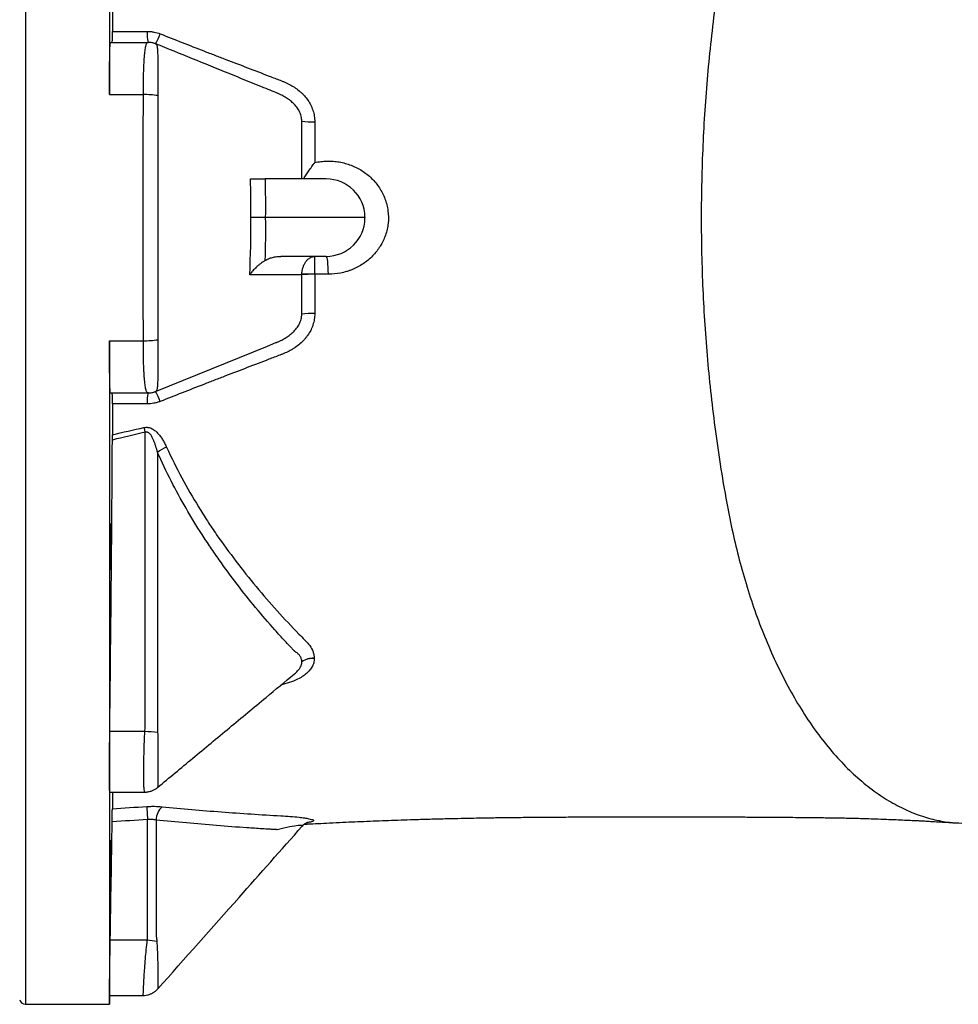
# Model space of a CAD drawing. Header units: millimetres. Extents: x 272 to 3537, y 634 to 3411.
# Tile 6 of 15: x 1550 to 2035, y 703 to 1212. Entities that reach past the tile are written whole.
import ezdxf

# ---------------------------------------------------------------- set-up
doc = ezdxf.new("R2010")
doc.units = ezdxf.units.MM

msp = doc.modelspace()

# ---------------------------------------------------------------- linework, layer by layer
at = {"color": 1, "linetype": 'Continuous', "lineweight": 25}
msp.add_line((1553.14, 1515.95), (1553.14, 702.95), dxfattribs=at)
at = {"color": 7, "linetype": 'Continuous', "lineweight": 25}
for p, q in [((1596.62, 1396.88), (1596.62, 1173.04)), ((1597.07, 1200.03), (1616.52, 1200.03)), ((1596.62, 1173.04), (1614.11, 1173.04)), ((1708.61, 1129.45), (1676.97, 1129.45)), ((1728.62, 1109.45), (1677.12, 1109.45)), ((1728.61, 1109.8), (1728.62, 1109.45)), ((1728.61, 1109.1), (1728.62, 1109.45)), ((1708.61, 1089.45), (1685.19, 1089.45)), ((1695.95, 1059.54), (1695.95, 1059.54)), ((1702.67, 1059.96), (1702.67, 1059.89)), ((1596.62, 1045.86), (1596.62, 822.01)), ((1596.62, 1045.86), (1614.11, 1045.86)), ((1620.43, 1019.6), (1678.18, 1043.03)), ((1678.18, 1043.03), (1682.65, 1044.85)), ((1597.07, 1018.86), (1616.52, 1018.86)), ((1621.4, 988.16), (1621.4, 845.63)), ((1596.76, 844.08), (1614.92, 844.08)), ((1596.62, 822.01), (1596.62, 707.95)), ((1596.62, 812.63), (1614.95, 812.63)), ((1620.7, 798.16), (1620.7, 738.05)), ((1597.01, 736.21), (1616.14, 736.21)), ((1596.62, 707.95), (1596.62, 702.95)), ((1596.62, 707.56), (1614.12, 707.56)), ((1596.62, 702.95), (1596.7, 707.56)), ((1553.14, 702.95), (1596.62, 702.95))]:
    msp.add_line(p, q, dxfattribs=at)
at = {"color": 7, "linetype": 'Continuous', "lineweight": 25, "flags": 128}
for points in [[(1620.43, 1199.3), (1620.43, 1199.3)], [(1709.72, 1080.21), (1709.69, 1082.05), (1709.61, 1083.79), (1709.51, 1085.39), (1709.37, 1086.78), (1709.2, 1087.92), (1709.02, 1088.76), (1708.82, 1089.27), (1708.61, 1089.45)], [(1695.96, 1079.96), (1682.77, 1079.96), (1669.06, 1079.95)], [(1614.43, 1000.97), (1614.5, 1000.67), (1614.57, 1000.37), (1614.63, 1000.06), (1614.7, 999.76), (1614.77, 999.45), (1614.84, 999.13), (1614.91, 998.82), (1614.98, 998.51)], [(1615.85, 805.16), (1615.88, 804.73), (1615.93, 804.15), (1615.97, 803.44), (1616.03, 802.6), (1616.09, 801.65), (1616.16, 800.62), (1616.22, 799.53), (1616.29, 798.39)]]:
    msp.add_lwpolyline(points, dxfattribs=at)
at = {"color": 1, "linetype": 'Continuous', "lineweight": 25, "flags": 128}
for points in [[(1620.43, 1019.6), (1620.43, 1019.6)], [(1696.19, 795.05), (1696.26, 795.26), (1696.08, 795.31), (1695.36, 795.35), (1694.19, 795.27), (1692.23, 795.03), (1689.88, 794.64), (1686.72, 794), (1683.32, 793.17), (1683.32, 793.17), (1683.32, 793.17)]]:
    msp.add_lwpolyline(points, dxfattribs=at)
at = {"color": 7, "linetype": 'Continuous', "lineweight": 25}
for centre, radius, start, end in [((1632.45, 1204.55), 16.42, 176.0591, 195.9702), ((1596.8, 1213.75), 27.69, 328.5385, 340.2812), ((1616.52, 1190.31), 9.72, 63.7044, 89.984), ((1614.6, 1127.01), 46.03, 81.2537, 90.6147), ((1701.63, 1204.85), 45.93, 262.9038, 271.3028), ((1708.61, 1109.45), 20, 1, 90), ((1708.61, 1109.45), 20, 270, 359), ((1701.65, 1002.89), 77.29, 89.2358, 94.2183), ((1699.32, 1005.67), 74.62, 87.4247, 92.5753), ((1701.63, 1014.04), 45.93, 88.6973, 97.0964), ((1701.63, 1014.04), 45.86, 88.6951, 97.1068), ((1614.6, 1091.88), 46.03, 269.3853, 278.7463), ((1632.45, 1014.34), 16.42, 164.0298, 183.9409), ((1616.52, 1028.59), 9.72, 270.016, 296.2956), ((1596.8, 1005.14), 27.69, 19.7188, 31.4615), ((1633.9, 971.36), 20.94, 111.7627, 126.6145), ((1701.75, 871.78), 9.98, 86.0738, 125.0905), ((1701.72, 871.76), 9.96, 85.9243, 125.0023), ((1701.7, 871.74), 9.94, 85.7911, 124.924), ((1649.62, 1293.46), 450.72, 265.5843, 266.423), ((1630.63, 797.81), 9.93, 133.3368, 177.985), ((1629.66, 819.58), 84.46, 260.789, 264.1662), ((1553.14, 705.95), 3, 193.1183, 270)]:
    msp.add_arc(centre, radius, start, end, dxfattribs=at)
for points, knots in [([(1916.08, 1259.63), (1914.76, 1252.59), (1912.43, 1239.08), (1909.62, 1219.86), (1907.35, 1201.28), (1905.54, 1183.05), (1904.15, 1164.97), (1903.15, 1146.82), (1902.54, 1128.43), (1902.39, 1115.86), (1902.39, 1109.45), (1902.39, 1103.1), (1902.53, 1090.61), (1903.14, 1072.25), (1904.14, 1054.07), (1905.53, 1035.92), (1907.35, 1017.61), (1909.63, 998.95), (1912.45, 979.7), (1914.77, 966.24), (1916.08, 959.26)], [0.9114226, 0.9114226, 0.9114226, 0.9114226, 0.9224948, 0.933567, 0.9446391, 0.9557113, 0.9667835, 0.9778557, 0.9889278, 1, 1, 1, 1.0109535, 1.021907, 1.0328605, 1.043814, 1.0547676, 1.0657211, 1.0766746, 1.0876281, 1.0876281, 1.0876281, 1.0876281]), ([(1598.12, 1221.59), (1598.12, 1218.96), (1598.12, 1216.31), (1598.12, 1210.99), (1598.12, 1208.32), (1598.12, 1205.63)], [0, 0, 0, 0, 0.5, 0.5, 1, 1, 1, 1]), ([(1598.02, 1200.03), (1598.04, 1200.03), (1598.05, 1200.16), (1598.07, 1200.56), (1598.08, 1200.72), (1598.09, 1201.1), (1598.09, 1201.32), (1598.1, 1201.7), (1598.1, 1201.83), (1598.1, 1202.11), (1598.11, 1202.25), (1598.11, 1202.7), (1598.11, 1203.02), (1598.12, 1203.71), (1598.12, 1204.07), (1598.12, 1204.83), (1598.12, 1205.23), (1598.12, 1205.63)], [0, 0, 0, 0, 0.25, 0.25, 0.375, 0.375, 0.5, 0.5, 0.5625, 0.5625, 0.625, 0.625, 0.75, 0.75, 0.875, 0.875, 1, 1, 1, 1]), ([(1616.07, 1205.68), (1616.65, 1205.68), (1617.24, 1205.65), (1618.4, 1205.55), (1618.97, 1205.47), (1620.67, 1205.15), (1621.78, 1204.83), (1622.87, 1204.41)], [0, 0, 0, 0, 0.25, 0.25, 0.5, 0.5, 1, 1, 1, 1]), ([(1622.87, 1204.41), (1630.37, 1201.46), (1637.88, 1198.52), (1646.32, 1195.21), (1647.26, 1194.84), (1649.14, 1194.12), (1650.08, 1193.76), (1652.9, 1192.67), (1654.78, 1191.95), (1660.42, 1189.79), (1664.18, 1188.34), (1671.68, 1185.46), (1675.43, 1184.02), (1681.04, 1181.85), (1682.92, 1181.13), (1685.25, 1180.23), (1685.72, 1180.05), (1686.65, 1179.69), (1687.11, 1179.5), (1688.48, 1178.89), (1689.38, 1178.44), (1691.13, 1177.47), (1691.98, 1176.94), (1693.62, 1175.8), (1694.41, 1175.19), (1695.54, 1174.2), (1695.91, 1173.86), (1696.63, 1173.16), (1696.97, 1172.8), (1697.97, 1171.69), (1698.59, 1170.92), (1699.7, 1169.29), (1700.2, 1168.44), (1700.86, 1167.11), (1701.06, 1166.65), (1701.44, 1165.73), (1701.61, 1165.26), (1702.06, 1163.84), (1702.29, 1162.88), (1702.52, 1161.42), (1702.58, 1160.93), (1702.66, 1159.94), (1702.67, 1159.44), (1702.67, 1158.93)], [0, 0, 0, 0, 0.25, 0.25, 0.28125, 0.28125, 0.3125, 0.3125, 0.375, 0.375, 0.5, 0.5, 0.625, 0.625, 0.6875, 0.6875, 0.703125, 0.703125, 0.71875, 0.71875, 0.75, 0.75, 0.78125, 0.78125, 0.8125, 0.8125, 0.828125, 0.828125, 0.84375, 0.84375, 0.875, 0.875, 0.90625, 0.90625, 0.921875, 0.921875, 0.9375, 0.9375, 0.96875, 0.96875, 0.984375, 0.984375, 1, 1, 1, 1]), ([(1596.62, 1173.04), (1596.62, 1174.92), (1596.62, 1176.74), (1596.63, 1179.4), (1596.63, 1180.27), (1596.64, 1181.56), (1596.64, 1181.99), (1596.64, 1182.83), (1596.65, 1183.25), (1596.66, 1185.32), (1596.67, 1186.87), (1596.7, 1189.05), (1596.7, 1189.75), (1596.72, 1190.76), (1596.72, 1191.09), (1596.73, 1191.74), (1596.74, 1192.06), (1596.76, 1193.59), (1596.78, 1194.68), (1596.82, 1196.1), (1596.83, 1196.54), (1596.86, 1197.35), (1596.87, 1197.72), (1596.91, 1198.71), (1596.94, 1199.2), (1596.99, 1199.69), (1597, 1199.82), (1597.03, 1199.99), (1597.05, 1200.03), (1597.07, 1200.03)], [0, 0, 0, 0, 0.125, 0.125, 0.1875, 0.1875, 0.21875, 0.21875, 0.25, 0.25, 0.375, 0.375, 0.4375, 0.4375, 0.46875, 0.46875, 0.5, 0.5, 0.625, 0.625, 0.6875, 0.6875, 0.75, 0.75, 0.875, 0.875, 0.9375, 0.9375, 1, 1, 1, 1]), ([(1614.11, 1173.04), (1614.11, 1173.98), (1614.11, 1174.91), (1614.12, 1176.76), (1614.13, 1177.66), (1614.16, 1180.33), (1614.2, 1182.04), (1614.26, 1184.52), (1614.29, 1185.33), (1614.34, 1186.89), (1614.37, 1187.64), (1614.47, 1189.82), (1614.55, 1191.16), (1614.67, 1192.7), (1614.69, 1193), (1614.74, 1193.58), (1614.77, 1193.86), (1614.85, 1194.68), (1614.91, 1195.19), (1615.09, 1196.61), (1615.23, 1197.41), (1615.42, 1198.23), (1615.46, 1198.38), (1615.54, 1198.67), (1615.58, 1198.8), (1615.71, 1199.17), (1615.8, 1199.37), (1616.08, 1199.86), (1616.29, 1200.03), (1616.52, 1200.03)], [0, 0, 0, 0, 0.0625, 0.0625, 0.125, 0.125, 0.25, 0.25, 0.3125, 0.3125, 0.375, 0.375, 0.5, 0.5, 0.53125, 0.53125, 0.5625, 0.5625, 0.625, 0.625, 0.75, 0.75, 0.78125, 0.78125, 0.8125, 0.8125, 0.875, 0.875, 1, 1, 1, 1]), ([(1616.52, 1200.03), (1616.61, 1200.03), (1616.66, 1200.03), (1616.67, 1200.03), (1616.67, 1200.03), (1616.67, 1200.03), (1616.67, 1200.03), (1616.67, 1200.03), (1616.67, 1200.03)], [0, 0, 0, 0, 0.25, 0.25, 0.375, 0.375, 0.5, 1, 1, 1, 1]), ([(1675.63, 1176.89), (1669.9, 1179.22), (1651.63, 1186.63), (1633.13, 1194.14), (1620.43, 1199.3)], [0, 0, 0, 0, 0.313531, 1, 1, 1, 1]), ([(1620.43, 1199.3), (1620.52, 1199.26), (1620.61, 1199.21), (1620.74, 1199.12), (1620.79, 1199.07), (1620.82, 1199.02)], [0, 0, 0, 0, 0.5, 0.5, 1, 1, 1, 1]), ([(1620.82, 1199.02), (1620.9, 1198.92), (1620.96, 1198.78), (1621.08, 1198.42), (1621.13, 1198.21), (1621.28, 1197.48), (1621.34, 1196.88), (1621.42, 1195.76), (1621.44, 1195.36), (1621.48, 1194.5), (1621.5, 1194.05), (1621.53, 1193.08), (1621.54, 1192.57), (1621.56, 1191.49), (1621.56, 1190.92), (1621.58, 1189.14), (1621.59, 1187.87), (1621.6, 1185.83), (1621.6, 1185.13), (1621.6, 1183.69), (1621.6, 1182.95), (1621.6, 1180.67), (1621.6, 1179.11), (1621.6, 1176.68), (1621.6, 1175.86), (1621.6, 1174.2), (1621.6, 1173.35), (1621.6, 1172.5)], [0, 0, 0, 0, 0.0625, 0.0625, 0.125, 0.125, 0.25, 0.25, 0.3125, 0.3125, 0.375, 0.375, 0.4375, 0.4375, 0.5, 0.5, 0.625, 0.625, 0.6875, 0.6875, 0.75, 0.75, 0.875, 0.875, 0.9375, 0.9375, 1, 1, 1, 1]), ([(1682.65, 1174.05), (1682.65, 1174.05), (1681.29, 1174.59), (1678.96, 1175.54), (1676.62, 1176.49), (1675.63, 1176.89)], [0, 0, 0, 0, 0.000008, 0.579267, 1, 1, 1, 1]), ([(1614.11, 1045.86), (1614.1, 1056.38), (1614.1, 1066.94), (1614.09, 1082.83), (1614.09, 1088.14), (1614.09, 1098.77), (1614.09, 1104.1), (1614.09, 1114.74), (1614.09, 1120.06), (1614.09, 1130.7), (1614.09, 1136.02), (1614.1, 1151.94), (1614.1, 1162.51), (1614.11, 1173.04)], [0, 0, 0, 0, 0.25, 0.25, 0.375, 0.375, 0.5, 0.5, 0.625, 0.625, 0.75, 0.75, 1, 1, 1, 1]), ([(1621.6, 1172.5), (1621.6, 1162.07), (1621.6, 1151.59), (1621.6, 1135.79), (1621.6, 1130.52), (1621.6, 1119.97), (1621.6, 1114.7), (1621.6, 1104.14), (1621.6, 1098.86), (1621.6, 1088.32), (1621.6, 1083.05), (1621.6, 1067.29), (1621.6, 1056.82), (1621.6, 1046.39)], [0, 0, 0, 0, 0.25, 0.25, 0.375, 0.375, 0.5, 0.5, 0.625, 0.625, 0.75, 0.75, 1, 1, 1, 1]), ([(1695.95, 1159.27), (1695.95, 1159.71), (1695.93, 1160.15), (1695.82, 1161.02), (1695.74, 1161.45), (1695.53, 1162.3), (1695.4, 1162.72), (1695.1, 1163.56), (1694.92, 1163.96), (1694.33, 1165.16), (1693.86, 1165.9), (1692.81, 1167.29), (1692.22, 1167.94), (1691.26, 1168.86), (1690.93, 1169.15), (1690.25, 1169.72), (1689.9, 1169.99), (1689.19, 1170.52), (1688.83, 1170.77), (1688.1, 1171.26), (1687.73, 1171.5), (1686.97, 1171.95), (1686.59, 1172.16), (1685.82, 1172.58), (1685.43, 1172.78), (1684.84, 1173.07), (1684.64, 1173.17), (1684.25, 1173.35), (1684.05, 1173.45), (1683.65, 1173.62), (1683.45, 1173.71), (1683.05, 1173.88), (1682.85, 1173.96), (1682.65, 1174.05)], [0, 0, 0, 0, 0.0625, 0.0625, 0.125, 0.125, 0.1875, 0.1875, 0.25, 0.25, 0.375, 0.375, 0.5, 0.5, 0.5625, 0.5625, 0.625, 0.625, 0.6875, 0.6875, 0.75, 0.75, 0.8125, 0.8125, 0.875, 0.875, 0.90625, 0.90625, 0.9375, 0.9375, 0.96875, 0.96875, 1, 1, 1, 1]), ([(1696.97, 1129.45), (1697.38, 1130.14), (1697.8, 1130.84), (1698.69, 1132.25), (1699.15, 1132.95), (1700.11, 1134.36), (1700.61, 1135.08), (1701.37, 1136.14), (1701.63, 1136.5), (1702.02, 1137.03), (1702.15, 1137.21), (1702.41, 1137.56), (1702.55, 1137.74), (1702.68, 1137.91)], [0, 0, 0, 0, 0.25, 0.25, 0.5, 0.5, 0.75, 0.75, 0.875, 0.875, 0.9375, 0.9375, 1, 1, 1, 1]), ([(1702.68, 1137.91), (1703.73, 1138.15), (1704.78, 1138.32), (1706.9, 1138.58), (1707.95, 1138.65), (1710.07, 1138.7), (1711.13, 1138.67), (1712.72, 1138.55), (1713.26, 1138.5), (1714.32, 1138.37), (1714.84, 1138.29), (1717.45, 1137.84), (1719.48, 1137.27), (1721.95, 1136.33), (1722.44, 1136.12), (1723.41, 1135.69), (1723.89, 1135.46), (1725.31, 1134.75), (1726.22, 1134.23), (1727.99, 1133.1), (1728.84, 1132.49), (1730.49, 1131.18), (1731.29, 1130.48), (1733.57, 1128.25), (1734.91, 1126.63), (1736.65, 1123.98), (1737.18, 1123.06), (1738.16, 1121.15), (1738.59, 1120.17), (1739.7, 1117.19), (1740.22, 1115.13), (1740.77, 1110.84), (1740.8, 1108.71), (1740.47, 1105.53), (1740.3, 1104.48), (1739.83, 1102.37), (1739.53, 1101.34), (1738.49, 1098.34), (1737.58, 1096.43), (1736.17, 1094.17), (1735.87, 1093.72), (1735.26, 1092.85), (1734.94, 1092.43), (1733.96, 1091.18), (1733.27, 1090.39), (1731.8, 1088.89), (1731.03, 1088.18), (1729.41, 1086.83), (1728.55, 1086.19), (1725.92, 1084.43), (1724.07, 1083.44), (1721.63, 1082.44), (1721.14, 1082.25), (1720.14, 1081.9), (1719.63, 1081.73), (1718.1, 1081.27), (1717.08, 1081.02), (1713.97, 1080.41), (1711.87, 1080.21), (1709.72, 1080.21)], [0, 0, 0, 0, 0.03125, 0.03125, 0.0625, 0.0625, 0.09375, 0.09375, 0.109375, 0.109375, 0.125, 0.125, 0.1875, 0.1875, 0.203125, 0.203125, 0.21875, 0.21875, 0.25, 0.25, 0.28125, 0.28125, 0.3125, 0.3125, 0.375, 0.375, 0.40625, 0.40625, 0.4375, 0.4375, 0.5, 0.5, 0.5625, 0.5625, 0.59375, 0.59375, 0.625, 0.625, 0.6875, 0.6875, 0.703125, 0.703125, 0.71875, 0.71875, 0.75, 0.75, 0.78125, 0.78125, 0.8125, 0.8125, 0.875, 0.875, 0.890625, 0.890625, 0.90625, 0.90625, 0.9375, 0.9375, 1, 1, 1, 1]), ([(1669.45, 1129.45), (1669.92, 1129.45), (1670.44, 1129.45), (1671.29, 1129.45), (1671.59, 1129.45), (1672.2, 1129.45), (1672.52, 1129.45), (1673.48, 1129.45), (1674.15, 1129.45), (1675.2, 1129.45), (1675.55, 1129.45), (1676.26, 1129.45), (1676.61, 1129.45), (1676.97, 1129.45)], [0, 0, 0, 0, 0.25, 0.25, 0.375, 0.375, 0.5, 0.5, 0.75, 0.75, 0.875, 0.875, 1, 1, 1, 1]), ([(1677.12, 1109.45), (1676.4, 1109.45), (1675.7, 1109.45), (1674.67, 1109.45), (1674.32, 1109.45), (1673.65, 1109.45), (1673.31, 1109.45), (1672.35, 1109.45), (1671.74, 1109.45), (1670.88, 1109.45), (1670.61, 1109.45), (1670.21, 1109.45), (1670.09, 1109.45), (1669.84, 1109.45), (1669.71, 1109.45), (1669.6, 1109.45)], [0, 0, 0, 0, 0.25, 0.25, 0.375, 0.375, 0.5, 0.5, 0.75, 0.75, 0.875, 0.875, 0.9375, 0.9375, 1, 1, 1, 1]), ([(1676.9, 1087.25), (1677.52, 1087.63), (1678.17, 1087.95), (1679.5, 1088.5), (1680.18, 1088.72), (1681.58, 1089.09), (1682.3, 1089.22), (1683.74, 1089.4), (1684.46, 1089.45), (1685.19, 1089.45)], [0, 0, 0, 0, 0.25, 0.25, 0.5, 0.5, 0.75, 0.75, 1, 1, 1, 1]), ([(1695.97, 1080.21), (1696, 1080.84), (1696.08, 1081.45), (1696.24, 1082.35), (1696.31, 1082.65), (1696.46, 1083.24), (1696.54, 1083.53), (1696.82, 1084.37), (1697.04, 1084.9), (1697.42, 1085.65), (1697.56, 1085.89), (1697.85, 1086.36), (1698, 1086.58), (1698.46, 1087.21), (1698.8, 1087.59), (1699.53, 1088.25), (1699.91, 1088.53), (1700.5, 1088.87), (1700.7, 1088.97), (1701.11, 1089.14), (1701.32, 1089.21), (1701.74, 1089.33), (1701.95, 1089.37), (1702.27, 1089.42), (1702.37, 1089.43), (1702.59, 1089.44), (1702.69, 1089.45), (1702.8, 1089.45)], [0, 0, 0, 0, 0.125, 0.125, 0.1875, 0.1875, 0.25, 0.25, 0.375, 0.375, 0.4375, 0.4375, 0.5, 0.5, 0.625, 0.625, 0.75, 0.75, 0.8125, 0.8125, 0.875, 0.875, 0.9375, 0.9375, 0.96875, 0.96875, 1, 1, 1, 1]), ([(1702.68, 1080.21), (1702.68, 1080.84), (1702.68, 1081.45), (1702.68, 1082.35), (1702.68, 1082.65), (1702.69, 1083.24), (1702.69, 1083.53), (1702.7, 1084.37), (1702.7, 1084.9), (1702.71, 1085.65), (1702.71, 1085.89), (1702.72, 1086.36), (1702.72, 1086.58), (1702.73, 1087.21), (1702.73, 1087.59), (1702.75, 1088.25), (1702.75, 1088.53), (1702.76, 1088.87), (1702.77, 1088.97), (1702.77, 1089.14), (1702.78, 1089.21), (1702.78, 1089.33), (1702.79, 1089.37), (1702.79, 1089.42), (1702.79, 1089.43), (1702.8, 1089.44), (1702.8, 1089.45), (1702.8, 1089.45)], [0, 0, 0, 0, 0.125, 0.125, 0.1875, 0.1875, 0.25, 0.25, 0.375, 0.375, 0.4375, 0.4375, 0.5, 0.5, 0.625, 0.625, 0.75, 0.75, 0.8125, 0.8125, 0.875, 0.875, 0.9375, 0.9375, 0.96875, 0.96875, 1, 1, 1, 1]), ([(1676.9, 1087.25), (1676.08, 1086.75), (1675.3, 1086.21), (1674.19, 1085.34), (1673.83, 1085.05), (1673.13, 1084.44), (1672.79, 1084.13), (1671.81, 1083.2), (1671.2, 1082.57), (1670.35, 1081.6), (1670.08, 1081.27), (1669.68, 1080.78), (1669.55, 1080.61), (1669.3, 1080.28), (1669.18, 1080.12), (1669.06, 1079.95)], [0, 0, 0, 0, 0.25, 0.25, 0.375, 0.375, 0.5, 0.5, 0.75, 0.75, 0.875, 0.875, 0.9375, 0.9375, 1, 1, 1, 1]), ([(1702.67, 1059.89), (1702.67, 1058.87), (1702.59, 1057.87), (1702.27, 1055.9), (1702.03, 1054.94), (1701.57, 1053.51), (1701.39, 1053.04), (1701.01, 1052.1), (1700.8, 1051.65), (1700.12, 1050.31), (1699.61, 1049.46), (1698.76, 1048.24), (1698.46, 1047.84), (1697.84, 1047.06), (1697.51, 1046.68), (1696.49, 1045.57), (1695.77, 1044.87), (1694.25, 1043.57), (1693.45, 1042.97), (1692.21, 1042.12), (1691.79, 1041.84), (1690.93, 1041.32), (1690.49, 1041.06), (1689.17, 1040.34), (1688.27, 1039.9), (1686.9, 1039.31), (1686.44, 1039.12), (1685.51, 1038.76), (1685.04, 1038.58), (1682.72, 1037.68), (1680.85, 1036.96), (1675.26, 1034.81), (1671.52, 1033.37), (1664.05, 1030.5), (1660.31, 1029.06), (1654.68, 1026.9), (1652.81, 1026.18), (1650, 1025.1), (1649.06, 1024.74), (1647.18, 1024.02), (1646.25, 1023.66), (1637.83, 1020.35), (1630.35, 1017.42), (1622.87, 1014.49)], [0, 0, 0, 0, 0.03125, 0.03125, 0.0625, 0.0625, 0.078125, 0.078125, 0.09375, 0.09375, 0.125, 0.125, 0.140625, 0.140625, 0.15625, 0.15625, 0.1875, 0.1875, 0.21875, 0.21875, 0.234375, 0.234375, 0.25, 0.25, 0.28125, 0.28125, 0.296875, 0.296875, 0.3125, 0.3125, 0.375, 0.375, 0.5, 0.5, 0.625, 0.625, 0.6875, 0.6875, 0.71875, 0.71875, 0.75, 0.75, 1, 1, 1, 1]), ([(1682.65, 1044.85), (1682.65, 1044.85), (1682.66, 1044.85), (1682.67, 1044.86), (1682.69, 1044.86), (1682.73, 1044.88), (1682.82, 1044.92), (1683, 1044.99), (1683.15, 1045.05), (1683.45, 1045.18), (1683.65, 1045.27), (1684.04, 1045.44), (1684.24, 1045.53), (1684.63, 1045.72), (1684.83, 1045.81), (1685.42, 1046.1), (1685.8, 1046.3), (1686.57, 1046.72), (1686.96, 1046.94), (1687.71, 1047.38), (1688.08, 1047.62), (1688.81, 1048.1), (1689.16, 1048.35), (1690.22, 1049.13), (1690.9, 1049.69), (1692.18, 1050.91), (1692.77, 1051.56), (1693.83, 1052.94), (1694.3, 1053.68), (1694.89, 1054.87), (1695.07, 1055.27), (1695.38, 1056.09), (1695.51, 1056.51), (1695.72, 1057.36), (1695.81, 1057.79), (1695.89, 1058.44), (1695.91, 1058.66), (1695.94, 1058.99), (1695.94, 1059.1), (1695.95, 1059.32), (1695.95, 1059.44), (1695.95, 1059.54)], [0, 0, 0, 0, 0.000977, 0.000977, 0.001953, 0.003906, 0.007812, 0.015625, 0.03125, 0.03125, 0.0625, 0.0625, 0.09375, 0.09375, 0.125, 0.125, 0.1875, 0.1875, 0.25, 0.25, 0.3125, 0.3125, 0.375, 0.375, 0.5, 0.5, 0.625, 0.625, 0.75, 0.75, 0.8125, 0.8125, 0.875, 0.875, 0.9375, 0.9375, 0.96875, 0.96875, 0.984375, 0.984375, 1, 1, 1, 1]), ([(1695.95, 1059.54), (1695.95, 1059.54), (1695.95, 1059.54), (1695.95, 1059.54), (1695.95, 1059.57), (1695.95, 1059.6), (1695.95, 1059.62)], [-0.00000002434, -0.00000002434, -0.00000002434, -0.00000002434, 0, 0, 0, 0.00007674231, 0.00007674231, 0.00007674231, 0.00007674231]), ([(1597.07, 1018.86), (1597.03, 1018.86), (1597, 1019.03), (1596.96, 1019.52), (1596.94, 1019.73), (1596.92, 1020.1), (1596.91, 1020.23), (1596.9, 1020.52), (1596.89, 1020.67), (1596.86, 1021.5), (1596.83, 1022.3), (1596.8, 1023.72), (1596.78, 1024.23), (1596.77, 1025.05), (1596.76, 1025.33), (1596.75, 1025.92), (1596.75, 1026.22), (1596.72, 1027.76), (1596.7, 1029.1), (1596.68, 1031.27), (1596.67, 1032.02), (1596.66, 1033.59), (1596.65, 1034.4), (1596.64, 1036.87), (1596.63, 1038.58), (1596.62, 1041.24), (1596.62, 1042.14), (1596.62, 1043.98), (1596.62, 1044.92), (1596.62, 1045.86)], [0, 0, 0, 0, 0.125, 0.125, 0.1875, 0.1875, 0.21875, 0.21875, 0.25, 0.25, 0.375, 0.375, 0.4375, 0.4375, 0.46875, 0.46875, 0.5, 0.5, 0.625, 0.625, 0.6875, 0.6875, 0.75, 0.75, 0.875, 0.875, 0.9375, 0.9375, 1, 1, 1, 1]), ([(1616.52, 1018.86), (1616.4, 1018.86), (1616.29, 1018.9), (1616.08, 1019.07), (1615.99, 1019.2), (1615.7, 1019.69), (1615.53, 1020.18), (1615.3, 1021.15), (1615.23, 1021.52), (1615.09, 1022.33), (1615.03, 1022.77), (1614.85, 1024.19), (1614.74, 1025.28), (1614.6, 1027.12), (1614.56, 1027.77), (1614.48, 1029.12), (1614.44, 1029.82), (1614.34, 1032), (1614.28, 1033.55), (1614.23, 1035.62), (1614.22, 1036.04), (1614.2, 1036.89), (1614.19, 1037.32), (1614.17, 1038.61), (1614.15, 1039.48), (1614.12, 1042.15), (1614.11, 1043.97), (1614.11, 1045.86)], [0, 0, 0, 0, 0.0625, 0.0625, 0.125, 0.125, 0.25, 0.25, 0.3125, 0.3125, 0.375, 0.375, 0.5, 0.5, 0.5625, 0.5625, 0.625, 0.625, 0.75, 0.75, 0.78125, 0.78125, 0.8125, 0.8125, 0.875, 0.875, 1, 1, 1, 1]), ([(1621.6, 1046.39), (1621.6, 1044.69), (1621.6, 1043.03), (1621.6, 1040.61), (1621.6, 1039.82), (1621.6, 1038.24), (1621.6, 1037.46), (1621.6, 1035.19), (1621.6, 1033.75), (1621.59, 1031.72), (1621.59, 1031.06), (1621.58, 1029.78), (1621.58, 1029.16), (1621.56, 1027.98), (1621.56, 1027.41), (1621.54, 1026.34), (1621.53, 1025.83), (1621.5, 1024.86), (1621.48, 1024.4), (1621.44, 1023.54), (1621.42, 1023.13), (1621.34, 1022.03), (1621.28, 1021.42), (1621.14, 1020.69), (1621.08, 1020.47), (1620.99, 1020.21), (1620.96, 1020.13), (1620.9, 1019.98), (1620.86, 1019.92), (1620.82, 1019.87)], [0, 0, 0, 0, 0.125, 0.125, 0.1875, 0.1875, 0.25, 0.25, 0.375, 0.375, 0.4375, 0.4375, 0.5, 0.5, 0.5625, 0.5625, 0.625, 0.625, 0.6875, 0.6875, 0.75, 0.75, 0.875, 0.875, 0.9375, 0.9375, 0.96875, 0.96875, 1, 1, 1, 1]), ([(1598.12, 1013.26), (1598.12, 1014.07), (1598.12, 1014.83), (1598.11, 1015.86), (1598.11, 1016.19), (1598.1, 1016.79), (1598.1, 1017.06), (1598.09, 1017.44), (1598.09, 1017.56), (1598.09, 1017.78), (1598.08, 1017.88), (1598.08, 1018.17), (1598.07, 1018.33), (1598.06, 1018.59), (1598.05, 1018.69), (1598.04, 1018.83), (1598.03, 1018.86), (1598.02, 1018.86)], [0, 0, 0, 0, 0.25, 0.25, 0.375, 0.375, 0.5, 0.5, 0.5625, 0.5625, 0.625, 0.625, 0.75, 0.75, 0.875, 0.875, 1, 1, 1, 1]), ([(1616.8, 1018.86), (1616.83, 1018.86), (1616.9, 1018.86), (1616.67, 1018.86), (1616.52, 1018.86)], [0, 0, 0, 0, 0.347444, 1, 1, 1, 1]), ([(1620.82, 1019.87), (1620.79, 1019.82), (1620.74, 1019.77), (1620.64, 1019.7), (1620.6, 1019.68), (1620.54, 1019.65), (1620.51, 1019.63), (1620.47, 1019.61), (1620.45, 1019.6), (1620.44, 1019.6), (1620.43, 1019.6), (1620.43, 1019.6), (1620.43, 1019.6)], [0, 0, 0, 0, 0.5, 0.5, 0.75, 0.75, 0.875, 0.9375, 0.96875, 0.984375, 0.984375, 1, 1, 1, 1]), ([(1598.12, 1013.26), (1598.12, 1010.58), (1598.12, 1007.91), (1598.12, 1002.59), (1598.12, 999.94), (1598.12, 997.3)], [0, 0, 0, 0, 0.5, 0.5, 1, 1, 1, 1]), ([(1622.87, 1014.49), (1622.33, 1014.27), (1621.77, 1014.08), (1620.65, 1013.76), (1620.09, 1013.63), (1618.39, 1013.32), (1617.24, 1013.21), (1616.07, 1013.22)], [0, 0, 0, 0, 0.25, 0.25, 0.5, 0.5, 1, 1, 1, 1]), ([(1614.43, 1000.97), (1614.79, 1001.05), (1615.15, 1001.09), (1615.69, 1001.11), (1615.87, 1001.1), (1616.23, 1001.08), (1616.41, 1001.06), (1616.94, 1000.98), (1617.29, 1000.9), (1617.96, 1000.67), (1618.29, 1000.53), (1619.24, 1000.05), (1619.81, 999.66), (1620.89, 998.76), (1621.38, 998.27), (1622.29, 997.24), (1622.72, 996.7), (1623.52, 995.58), (1623.89, 995.01), (1624.59, 993.84), (1624.92, 993.24), (1625.55, 992.03), (1625.85, 991.42), (1626.13, 990.8)], [0, 0, 0, 0, 0.0625, 0.0625, 0.09375, 0.09375, 0.125, 0.125, 0.1875, 0.1875, 0.25, 0.25, 0.375, 0.375, 0.5, 0.5, 0.625, 0.625, 0.75, 0.75, 0.875, 0.875, 1, 1, 1, 1]), ([(1614.92, 844.08), (1614.95, 844.48), (1614.97, 844.88), (1614.98, 845.48), (1614.98, 845.68), (1614.98, 846.09), (1614.98, 847.09), (1614.98, 849.71), (1614.98, 855.34), (1614.98, 866.6), (1614.98, 889.12), (1614.98, 934.16), (1614.98, 972.77), (1614.98, 998.51)], [0, 0, 0, 0, 0.007812, 0.007812, 0.011719, 0.011719, 0.015625, 0.03125, 0.0625, 0.125, 0.25, 0.5, 1, 1, 1, 1]), ([(1621.4, 988.16), (1621.14, 989.23), (1620.86, 990.29), (1620.38, 991.86), (1620.2, 992.38), (1619.84, 993.41), (1619.64, 993.92), (1619.21, 994.93), (1618.98, 995.43), (1618.46, 996.4), (1618.17, 996.87), (1617.67, 997.52), (1617.48, 997.72), (1617.08, 998.1), (1616.86, 998.27), (1616.49, 998.47), (1616.36, 998.52), (1616.09, 998.61), (1615.95, 998.63), (1615.53, 998.66), (1615.24, 998.61), (1614.98, 998.51)], [0, 0, 0, 0, 0.25, 0.25, 0.375, 0.375, 0.5, 0.5, 0.625, 0.625, 0.75, 0.75, 0.8125, 0.8125, 0.875, 0.875, 0.90625, 0.90625, 0.9375, 0.9375, 1, 1, 1, 1]), ([(1692.39, 885.31), (1692.39, 885.31), (1692.38, 885.32), (1692.38, 885.33), (1692.37, 885.34), (1692.34, 885.36), (1692.29, 885.41), (1692.2, 885.51), (1692.01, 885.71), (1691.63, 886.1), (1690.87, 886.9), (1690.22, 887.58), (1688.92, 888.95), (1688.06, 889.87), (1685.48, 892.64), (1680.38, 898.24), (1675.4, 904.03), (1668.87, 911.93), (1665.67, 915.96), (1659.39, 924.17), (1656.32, 928.35), (1651.81, 934.75), (1650.32, 936.91), (1647.37, 941.26), (1645.92, 943.45), (1641.61, 950.1), (1638.83, 954.62), (1630.82, 968.49), (1625.88, 978.11), (1621.4, 988.16)], [0, 0, 0, 0, 0.000122, 0.000122, 0.000244, 0.000488, 0.000977, 0.001953, 0.003906, 0.007813, 0.015625, 0.03125, 0.03125, 0.0625, 0.0625, 0.125, 0.25, 0.25, 0.375, 0.375, 0.5, 0.5, 0.5625, 0.5625, 0.625, 0.625, 0.75, 0.75, 1, 1, 1, 1]), ([(1626.13, 990.8), (1628.62, 985.42), (1631.24, 980.17), (1636.74, 969.9), (1639.62, 964.88), (1644.11, 957.53), (1645.64, 955.11), (1647.97, 951.52), (1648.76, 950.33), (1650.35, 947.97), (1651.16, 946.79), (1655.23, 940.97), (1658.57, 936.4), (1665.38, 927.46), (1668.86, 923.08), (1675.96, 914.51), (1679.59, 910.32), (1686.97, 902.13), (1690.72, 898.13), (1695.49, 893.26), (1696.45, 892.29), (1697.65, 891.09), (1697.89, 890.85), (1698.37, 890.37), (1698.6, 890.12), (1699.05, 889.63), (1699.27, 889.37), (1699.68, 888.86), (1699.88, 888.6), (1700.82, 887.29), (1701.4, 886.21), (1701.9, 884.83), (1701.99, 884.55), (1702.15, 883.99), (1702.21, 883.71), (1702.37, 882.86), (1702.43, 882.3), (1702.43, 881.74)], [0, 0, 0, 0, 0.125, 0.125, 0.25, 0.25, 0.3125, 0.3125, 0.34375, 0.34375, 0.375, 0.375, 0.5, 0.5, 0.625, 0.625, 0.75, 0.75, 0.875, 0.875, 0.90625, 0.90625, 0.914063, 0.914063, 0.921875, 0.921875, 0.929687, 0.929687, 0.9375, 0.9375, 0.96875, 0.96875, 0.976563, 0.976563, 0.984375, 0.984375, 1, 1, 1, 1]), ([(1916.08, 959.26), (1917.03, 954.5), (1918.94, 944.87), (1922.47, 930.71), (1926.55, 916.65), (1931.22, 902.84), (1936.49, 889.4), (1942.34, 876.45), (1948.74, 864.14), (1955.66, 852.6), (1963.05, 841.94), (1970.85, 832.28), (1978.98, 823.7), (1987.38, 816.26), (1995.95, 810.02), (2004.62, 804.98), (2013.32, 801.11), (2021.97, 798.45), (2029.86, 796.89), (2034.88, 796.68), (2037.03, 796.59)], [0, 0, 0, 0, 0.051419, 0.10416, 0.158167, 0.213359, 0.269625, 0.326824, 0.384787, 0.443317, 0.502197, 0.561197, 0.620083, 0.678625, 0.736601, 0.793822, 0.850114, 0.905328, 0.959367, 1, 1, 1, 1]), ([(1597.37, 947.91), (1597.38, 947.35), (1597.38, 946.74), (1597.38, 945.77), (1597.38, 945.43), (1597.39, 944.74), (1597.38, 944.38), (1597.38, 943.29), (1597.38, 942.54), (1597.37, 941.39), (1597.37, 941), (1597.37, 940.21), (1597.36, 939.82), (1597.36, 938.64), (1597.35, 937.86), (1597.33, 936.7), (1597.33, 936.32), (1597.32, 935.56), (1597.31, 934.83), (1597.3, 934.12), (1597.29, 933.43), (1597.28, 933.09), (1597.26, 932.1), (1597.25, 931.5), (1597.23, 930.67), (1597.22, 930.4), (1597.21, 929.9), (1597.2, 929.67), (1597.18, 929.01), (1597.17, 928.64), (1597.15, 928.19), (1597.14, 928.06), (1597.13, 927.83), (1597.12, 927.73), (1597.1, 927.5), (1597.09, 927.43), (1597.07, 927.43), (1597.05, 927.5), (1597.04, 927.73), (1597.03, 927.83), (1597.02, 928.05), (1597.02, 928.19), (1597.01, 928.64), (1597, 929.01), (1596.99, 929.66), (1596.99, 929.9), (1596.98, 930.4), (1596.98, 930.66), (1596.97, 931.49), (1596.97, 932.1), (1596.97, 933.08), (1596.97, 933.42), (1596.97, 934.11), (1596.97, 934.82), (1596.97, 935.56), (1596.97, 936.31), (1596.97, 936.69), (1596.98, 937.86), (1596.98, 938.63), (1596.99, 939.81), (1596.99, 940.2), (1597, 940.99), (1597.01, 941.38), (1597.02, 942.53), (1597.03, 943.28), (1597.04, 944.37), (1597.05, 944.73), (1597.06, 945.43), (1597.06, 945.76), (1597.08, 946.74), (1597.09, 947.34), (1597.11, 948.18), (1597.12, 948.45), (1597.13, 948.95), (1597.15, 949.41), (1597.16, 949.82), (1597.17, 950.19), (1597.18, 950.36), (1597.2, 950.81), (1597.22, 951.04), (1597.24, 951.35), (1597.26, 951.43), (1597.28, 951.43), (1597.29, 951.35), (1597.31, 951.12), (1597.31, 951.03), (1597.32, 950.8), (1597.33, 950.54), (1597.34, 950.2), (1597.35, 949.83), (1597.35, 949.63), (1597.36, 948.97), (1597.37, 948.47), (1597.37, 947.91)], [0, 0, 0, 0, 0.03125, 0.03125, 0.046875, 0.046875, 0.0625, 0.0625, 0.09375, 0.09375, 0.109375, 0.109375, 0.125, 0.125, 0.15625, 0.15625, 0.171875, 0.171875, 0.1875, 0.203125, 0.203125, 0.21875, 0.21875, 0.25, 0.25, 0.265625, 0.265625, 0.28125, 0.28125, 0.3125, 0.3125, 0.328125, 0.328125, 0.34375, 0.34375, 0.375, 0.375, 0.40625, 0.40625, 0.421875, 0.421875, 0.4375, 0.4375, 0.46875, 0.46875, 0.484375, 0.484375, 0.5, 0.5, 0.53125, 0.53125, 0.546875, 0.546875, 0.5625, 0.578125, 0.578125, 0.59375, 0.59375, 0.625, 0.625, 0.640625, 0.640625, 0.65625, 0.65625, 0.6875, 0.6875, 0.703125, 0.703125, 0.71875, 0.71875, 0.75, 0.75, 0.765625, 0.765625, 0.78125, 0.796875, 0.796875, 0.8125, 0.8125, 0.84375, 0.84375, 0.875, 0.875, 0.90625, 0.90625, 0.921875, 0.921875, 0.9375, 0.953125, 0.953125, 0.96875, 0.96875, 1, 1, 1, 1]), ([(1696.01, 879.95), (1696, 880.22), (1695.98, 880.49), (1695.89, 881.02), (1695.82, 881.28), (1695.56, 882.04), (1695.3, 882.52), (1694.83, 883.2), (1694.65, 883.41), (1694.27, 883.84), (1694.07, 884.04), (1693.74, 884.34), (1693.62, 884.44), (1693.39, 884.62), (1693.27, 884.72), (1692.91, 884.99), (1692.65, 885.15), (1692.39, 885.31)], [0, 0, 0, 0, 0.125, 0.125, 0.25, 0.25, 0.5, 0.5, 0.625, 0.625, 0.75, 0.75, 0.8125, 0.8125, 0.875, 0.875, 1, 1, 1, 1]), ([(1621.5, 815.03), (1627.53, 820.04), (1639.82, 830.25), (1658.5, 845.78), (1675.99, 860.29), (1687.23, 869.57), (1692.1, 873.59)], [0, 0, 0, 0, 0.2591803, 0.5283681, 0.7956337, 1, 1, 1, 1]), ([(1692.1, 873.6), (1692.14, 873.63), (1692.2, 873.67), (1692.24, 873.71), (1692.25, 873.72)], [0, 0, 0, 0, 0.80121, 1, 1, 1, 1]), ([(1596.62, 822.01), (1596.62, 822.73), (1596.62, 823.5), (1596.62, 825.08), (1596.62, 825.9), (1596.63, 827.59), (1596.63, 828.46), (1596.64, 830.25), (1596.65, 831.18), (1596.67, 834.03), (1596.68, 835.98), (1596.71, 838.96), (1596.72, 839.97), (1596.74, 842.01), (1596.75, 843.04), (1596.76, 844.08)], [0, 0, 0, 0, 0.125, 0.125, 0.25, 0.25, 0.375, 0.375, 0.5, 0.5, 0.75, 0.75, 0.875, 0.875, 1, 1, 1, 1]), ([(1596.77, 812.68), (1596.75, 812.73), (1596.71, 812.84), (1596.67, 814.12), (1596.64, 816.14), (1596.62, 818.78), (1596.62, 820.92), (1596.62, 822.01)], [0, 0, 0, 0, 0.192506, 0.404192, 0.622019, 0.80892, 1, 1, 1, 1]), ([(1614.95, 812.66), (1615.06, 812.65), (1615.74, 812.61), (1616.96, 812.81), (1618.52, 813.24), (1619.9, 813.9), (1620.89, 814.51), (1621.36, 814.94), (1621.49, 815.04)], [0, 0, 0, 0, 0.0465752, 0.2835337, 0.5084752, 0.7231487, 0.9284087, 1, 1, 1, 1]), ([(1598.09, 812.63), (1598.09, 811.84), (1598.09, 808.57), (1598.09, 805.99), (1598.09, 804.04)], [0, 0, 0, 0, 0.244035, 1, 1, 1, 1]), ([(1598.01, 797.25), (1598.02, 798.02), (1598.03, 798.76), (1598.05, 799.83), (1598.05, 800.18), (1598.06, 800.84), (1598.06, 801.16), (1598.07, 801.76), (1598.07, 802.04), (1598.08, 802.57), (1598.08, 802.81), (1598.09, 803.46), (1598.09, 803.81), (1598.09, 804.04)], [0, 0, 0, 0, 0.25, 0.25, 0.375, 0.375, 0.5, 0.5, 0.625, 0.625, 0.75, 0.75, 1, 1, 1, 1]), ([(1615.85, 805.16), (1616.54, 805.2), (1617.23, 805.23), (1618.6, 805.26), (1619.29, 805.26), (1621.29, 805.23), (1622.58, 805.16), (1623.81, 805.04)], [0, 0, 0, 0, 0.25, 0.25, 0.5, 0.5, 1, 1, 1, 1]), ([(1697.33, 796.02), (1697.94, 796.05), (1700.28, 796.18), (1704.61, 796.4), (1710.58, 796.7), (1719.03, 797.11), (1729.75, 797.57), (1742.5, 798.06), (1753.65, 798.43), (1763.17, 798.71), (1770.84, 798.91), (1778.1, 799.08), (1784.44, 799.2), (1789.77, 799.3), (1794.11, 799.36), (1797.73, 799.42), (1800.97, 799.46), (1804.17, 799.5), (1807.64, 799.54), (1811.41, 799.58), (1816.53, 799.62), (1823.2, 799.68), (1831.61, 799.73), (1840.87, 799.78), (1850.9, 799.82), (1861.6, 799.84), (1872.89, 799.86), (1884.86, 799.86), (1897.48, 799.84), (1910.71, 799.8), (1922.18, 799.75), (1931.51, 799.71), (1938.3, 799.66), (1944.27, 799.62), (1949.92, 799.57), (1955.23, 799.52), (1960.19, 799.46), (1964.39, 799.41), (1967.95, 799.36), (1970.87, 799.32), (1973.64, 799.28), (1976.56, 799.23), (1980.01, 799.15), (1983.83, 799.05), (1988, 798.93), (1992.84, 798.77), (1997.92, 798.58), (2002.91, 798.38), (2007.31, 798.19), (2010.68, 798.03), (2013.41, 797.9), (2015.76, 797.78), (2018.66, 797.62), (2022.15, 797.43), (2026.14, 797.19), (2030.31, 796.92), (2033.03, 796.73), (2034.35, 796.64)], [0, 0, 0, 0, 0.0047185, 0.0179222, 0.0332197, 0.0506701, 0.0829917, 0.1159698, 0.1497354, 0.1700724, 0.1907529, 0.2103011, 0.2276273, 0.2411933, 0.2528356, 0.262342, 0.2702516, 0.2787509, 0.2880356, 0.2981497, 0.3091404, 0.3293318, 0.3521591, 0.3776045, 0.4053632, 0.4351243, 0.4668928, 0.5006451, 0.5373845, 0.5762303, 0.6170111, 0.6402884, 0.6610896, 0.6794672, 0.6956944, 0.7139759, 0.7296216, 0.7430317, 0.7545545, 0.7642894, 0.7717228, 0.7818691, 0.7929391, 0.80542, 0.8195853, 0.8348423, 0.8555404, 0.8736351, 0.8894393, 0.9044929, 0.9112688, 0.9199243, 0.9312787, 0.9453288, 0.9620864, 0.9815851, 1, 1, 1, 1]), ([(1616.14, 736.21), (1616.19, 736.54), (1616.23, 736.86), (1616.27, 737.34), (1616.28, 737.51), (1616.29, 737.83), (1616.29, 737.99), (1616.29, 738.8), (1616.29, 740.75), (1616.29, 745.28), (1616.29, 754.35), (1616.29, 772.48), (1616.29, 788.03), (1616.29, 798.39)], [0, 0, 0, 0, 0.015625, 0.015625, 0.023437, 0.023437, 0.03125, 0.03125, 0.0625, 0.125, 0.25, 0.5, 1, 1, 1, 1]), ([(1620.7, 798.16), (1620.03, 798.31), (1619.32, 798.41), (1618.21, 798.47), (1617.83, 798.48), (1617.06, 798.46), (1616.68, 798.43), (1616.29, 798.39)], [0, 0, 0, 0, 0.5, 0.5, 0.75, 0.75, 1, 1, 1, 1]), ([(1683.32, 793.17), (1683.32, 793.17), (1683.31, 793.17), (1683.3, 793.17), (1683.29, 793.17), (1683.25, 793.17), (1683.18, 793.18), (1683.04, 793.18), (1682.75, 793.2), (1682.18, 793.23), (1681.03, 793.3), (1678.75, 793.44), (1676.79, 793.56), (1672.87, 793.8), (1670.25, 793.97), (1662.42, 794.51), (1657.19, 794.89), (1641.54, 796.14), (1631.11, 797.09), (1620.7, 798.16)], [0, 0, 0, 0, 0.000244, 0.000244, 0.000488, 0.000977, 0.001953, 0.003906, 0.007812, 0.015625, 0.03125, 0.0625, 0.125, 0.125, 0.25, 0.25, 0.5, 0.5, 1, 1, 1, 1]), ([(1621.61, 710.93), (1635.6, 726.69), (1660.45, 754.7), (1685.34, 782.73), (1696.23, 794.99)], [0, 0, 0, 0, 0.562644, 1, 1, 1, 1]), ([(1696.25, 795.01), (1696.26, 795.03), (1696.5, 795.35), (1697.05, 795.83), (1697.78, 796.38), (1698.4, 796.73), (1698.85, 796.93), (1699.12, 797.02), (1699.13, 797.02), (1699.14, 797.02)], [0, 0, 0, 0, 0.014703, 0.209494, 0.385412, 0.543392, 0.693146, 0.84935, 1, 1, 1, 1]), ([(1597.37, 784.26), (1597.37, 783.7), (1597.36, 783.1), (1597.35, 782.12), (1597.35, 781.79), (1597.34, 781.09), (1597.34, 780.73), (1597.32, 779.64), (1597.31, 778.89), (1597.3, 777.74), (1597.29, 777.35), (1597.28, 776.56), (1597.27, 776.17), (1597.26, 775), (1597.24, 774.22), (1597.22, 773.06), (1597.22, 772.67), (1597.2, 771.92), (1597.19, 771.18), (1597.18, 770.47), (1597.16, 769.78), (1597.15, 769.44), (1597.13, 768.45), (1597.12, 767.85), (1597.1, 767.02), (1597.1, 766.75), (1597.08, 766.25), (1597.08, 766.01), (1597.06, 765.36), (1597.05, 764.99), (1597.03, 764.54), (1597.03, 764.4), (1597.02, 764.17), (1597.01, 764.08), (1597, 763.84), (1596.99, 763.77), (1596.98, 763.76), (1596.98, 763.84), (1596.97, 764.07), (1596.97, 764.16), (1596.97, 764.39), (1596.97, 764.52), (1596.97, 764.97), (1596.97, 765.34), (1596.97, 765.99), (1596.97, 766.22), (1596.97, 766.72), (1596.97, 766.99), (1596.98, 767.82), (1596.99, 768.42), (1597, 769.4), (1597, 769.74), (1597.01, 770.44), (1597.01, 771.14), (1597.02, 771.88), (1597.03, 772.63), (1597.04, 773.01), (1597.05, 774.18), (1597.07, 774.95), (1597.08, 776.13), (1597.09, 776.52), (1597.1, 777.31), (1597.11, 777.7), (1597.13, 778.85), (1597.14, 779.6), (1597.16, 780.69), (1597.17, 781.05), (1597.18, 781.75), (1597.19, 782.09), (1597.21, 783.06), (1597.22, 783.67), (1597.24, 784.51), (1597.25, 784.78), (1597.26, 785.27), (1597.27, 785.74), (1597.29, 786.15), (1597.3, 786.52), (1597.3, 786.69), (1597.32, 787.14), (1597.33, 787.37), (1597.35, 787.68), (1597.35, 787.76), (1597.37, 787.77), (1597.37, 787.69), (1597.38, 787.46), (1597.38, 787.37), (1597.38, 787.14), (1597.38, 786.88), (1597.39, 786.55), (1597.38, 786.18), (1597.38, 785.98), (1597.38, 785.32), (1597.38, 784.82), (1597.37, 784.26)], [0, 0, 0, 0, 0.03125, 0.03125, 0.046875, 0.046875, 0.0625, 0.0625, 0.09375, 0.09375, 0.109375, 0.109375, 0.125, 0.125, 0.15625, 0.15625, 0.171875, 0.171875, 0.1875, 0.203125, 0.203125, 0.21875, 0.21875, 0.25, 0.25, 0.265625, 0.265625, 0.28125, 0.28125, 0.3125, 0.3125, 0.328125, 0.328125, 0.34375, 0.34375, 0.375, 0.375, 0.40625, 0.40625, 0.421875, 0.421875, 0.4375, 0.4375, 0.46875, 0.46875, 0.484375, 0.484375, 0.5, 0.5, 0.53125, 0.53125, 0.546875, 0.546875, 0.5625, 0.578125, 0.578125, 0.59375, 0.59375, 0.625, 0.625, 0.640625, 0.640625, 0.65625, 0.65625, 0.6875, 0.6875, 0.703125, 0.703125, 0.71875, 0.71875, 0.75, 0.75, 0.765625, 0.765625, 0.78125, 0.796875, 0.796875, 0.8125, 0.8125, 0.84375, 0.84375, 0.875, 0.875, 0.90625, 0.90625, 0.921875, 0.921875, 0.9375, 0.953125, 0.953125, 0.96875, 0.96875, 1, 1, 1, 1]), ([(1620.7, 738.05), (1620.8, 737.64), (1620.88, 737.22), (1621, 736.4), (1621.05, 735.98), (1621.07, 735.56)], [0, 0, 0, 0, 0.5, 0.5, 1, 1, 1, 1]), ([(1596.62, 707.95), (1596.62, 708.09), (1596.62, 708.26), (1596.62, 708.68), (1596.62, 708.92), (1596.63, 709.74), (1596.64, 710.42), (1596.65, 711.64), (1596.65, 712.08), (1596.67, 713.02), (1596.67, 713.52), (1596.69, 715.09), (1596.71, 716.25), (1596.73, 717.83), (1596.73, 718.15), (1596.74, 718.81), (1596.75, 719.15), (1596.76, 720.18), (1596.77, 720.88), (1596.8, 723.04), (1596.82, 724.55), (1596.86, 726.92), (1596.87, 727.73), (1596.9, 729.38), (1596.91, 730.22), (1596.95, 732.74), (1596.98, 734.46), (1597.01, 736.21)], [0, 0, 0, 0, 0.0625, 0.0625, 0.125, 0.125, 0.25, 0.25, 0.3125, 0.3125, 0.375, 0.375, 0.5, 0.5, 0.53125, 0.53125, 0.5625, 0.5625, 0.625, 0.625, 0.75, 0.75, 0.8125, 0.8125, 0.875, 0.875, 1, 1, 1, 1]), ([(1596.62, 707.57), (1596.62, 707.57), (1596.62, 707.45), (1596.62, 707.71), (1596.62, 707.95)], [0, 0, 0, 0, 0.044593, 1, 1, 1, 1]), ([(1614.12, 707.59), (1614.31, 707.58), (1615.06, 707.54), (1616.34, 707.77), (1617.87, 708.24), (1619.23, 708.92), (1620.4, 709.75), (1621.19, 710.43), (1621.54, 710.86), (1621.6, 710.95)], [0, 0, 0, 0, 0.067083, 0.266478, 0.45494, 0.633635, 0.802971, 0.962829, 1, 1, 1, 1])]:
    msp.add_open_spline(points, degree=3, knots=knots, dxfattribs=at)
for points in [[(1598.12, 1205.63), (1604.1, 1205.64), (1610.08, 1205.66), (1616.07, 1205.68)], [(1620.43, 1199.3), (1619.82, 1199.51), (1618.6, 1199.94), (1617.31, 1200), (1616.67, 1200.03)], [(1695.96, 1129.45), (1695.96, 1139.42), (1695.96, 1149.36), (1695.95, 1159.27)], [(1702.67, 1158.93), (1702.67, 1151.94), (1702.68, 1144.94), (1702.68, 1137.91)], [(1669.6, 1109.45), (1669.7, 1116.11), (1669.65, 1122.78), (1669.45, 1129.45)], [(1676.97, 1129.45), (1677.17, 1122.78), (1677.22, 1116.11), (1677.12, 1109.45)], [(1669.06, 1079.95), (1669.57, 1089.77), (1669.75, 1099.61), (1669.6, 1109.45)], [(1677.12, 1109.45), (1677.23, 1102.05), (1677.16, 1094.64), (1676.9, 1087.25)], [(1695.95, 1059.62), (1695.96, 1066.38), (1695.96, 1073.16), (1695.96, 1079.96)], [(1695.96, 1079.96), (1695.96, 1080.05), (1695.97, 1080.13), (1695.97, 1080.21)], [(1702.68, 1080.16), (1702.68, 1073.41), (1702.67, 1066.68), (1702.67, 1059.96)], [(1702.68, 1080.21), (1702.68, 1080.2), (1702.68, 1080.18), (1702.68, 1080.16)], [(1709.72, 1080.21), (1707.38, 1080.21), (1705.03, 1080.21), (1702.68, 1080.21)], [(1616.67, 1018.86), (1617.31, 1018.89), (1618.6, 1018.96), (1619.82, 1019.38), (1620.43, 1019.6)], [(1616.07, 1013.22), (1610.08, 1013.24), (1604.1, 1013.25), (1598.12, 1013.26)], [(1614.98, 998.51), (1609.34, 997.26), (1603.72, 995.94), (1598.11, 994.54)], [(1598.11, 994.54), (1598.12, 995.49), (1598.12, 996.41), (1598.12, 997.3)], [(1598.12, 997.3), (1603.54, 998.59), (1608.98, 999.82), (1614.43, 1000.97)], [(1596.76, 844.08), (1597.33, 894.23), (1597.81, 944.39), (1598.11, 994.54)], [(1702.43, 881.74), (1702.43, 881.73), (1702.43, 881.71), (1702.43, 881.7)], [(1702.43, 881.7), (1702.43, 881.69), (1702.43, 881.67), (1702.43, 881.66)], [(1696.01, 879.92), (1696.01, 879.93), (1696.01, 879.94), (1696.01, 879.95)], [(1696.01, 879.9), (1696.01, 879.9), (1696.01, 879.91), (1696.01, 879.92)], [(1621.4, 845.63), (1621.46, 844.96), (1621.49, 844.29), (1621.5, 843.62)], [(1598.09, 804.04), (1604.01, 804.43), (1609.93, 804.81), (1615.85, 805.16)], [(1597.01, 736.21), (1597.35, 756.56), (1597.68, 776.9), (1598.01, 797.25)], [(1616.29, 798.39), (1610.2, 798.03), (1604.1, 797.64), (1598.01, 797.25)]]:
    msp.add_open_spline(points, degree=3, dxfattribs=at)
at = {"color": 1, "linetype": 'Continuous', "lineweight": 25}
for points, knots in [([(1702.43, 881.66), (1702.37, 880.9), (1702.25, 879.35), (1701.3, 877.18), (1699.85, 875.2), (1697.94, 873.43), (1695.28, 871.62), (1691.74, 869.88), (1688.07, 868.73), (1685.83, 868.05), (1685.14, 867.84)], [0, 0, 0, 0, 0.1121836, 0.228261, 0.3413785, 0.4554334, 0.5718784, 0.7434302, 0.9196259, 1, 1, 1, 1]), ([(1692.25, 873.72), (1692.81, 874.21), (1693.88, 875.15), (1695.27, 876.95), (1695.95, 878.58), (1696, 879.64), (1696.01, 879.9)], [0, 0, 0, 0, 0.264899, 0.513573, 0.885188, 1, 1, 1, 1]), ([(1614.95, 812.71), (1614.93, 812.69), (1614.8, 812.56), (1614.64, 813.22), (1614.46, 814.72), (1614.36, 817.12), (1614.3, 820.3), (1614.3, 824.14), (1614.36, 828.6), (1614.48, 833.46), (1614.65, 838.68), (1614.83, 842.26), (1614.92, 844.08)], [0, 0, 0, 0, 0.025222, 0.134815, 0.24136, 0.350976, 0.457566, 0.567235, 0.673927, 0.783705, 0.890314, 1, 1, 1, 1]), ([(1621.5, 843.62), (1621.52, 842.04), (1621.55, 838.86), (1621.57, 834.32), (1621.57, 830.03), (1621.58, 826.17), (1621.58, 822.75), (1621.57, 819.89), (1621.57, 817.62), (1621.55, 816.03), (1621.52, 815.13), (1621.47, 815.09), (1621.46, 815.08)], [0, 0, 0, 0, 0.102601, 0.207545, 0.308931, 0.412665, 0.513754, 0.617201, 0.71896, 0.823086, 0.926561, 1, 1, 1, 1]), ([(1623.81, 805.04), (1634.02, 804.1), (1654.42, 802.22), (1676.6, 800.84), (1690.17, 800.08), (1694.23, 799.69), (1697.41, 799.28), (1699.57, 798.9), (1701.05, 798.53), (1701.87, 798.2), (1702.15, 797.87), (1701.9, 797.57), (1701.09, 797.28), (1700.01, 797.04), (1699.06, 796.9), (1698.7, 796.85)], [0, 0, 0, 0, 0.3160154, 0.6320487, 0.6832509, 0.7354309, 0.7725373, 0.8105775, 0.84071, 0.8700129, 0.8977116, 0.9262792, 0.9538804, 0.9822749, 1, 1, 1, 1]), ([(1614.12, 707.63), (1614.11, 707.66), (1614.09, 707.72), (1614.11, 708.91), (1614.19, 710.92), (1614.33, 713.8), (1614.54, 717.37), (1614.82, 721.62), (1615.17, 726.25), (1615.6, 731.17), (1615.96, 734.52), (1616.14, 736.21)], [0, 0, 0, 0, 0.0937526, 0.2066368, 0.3227864, 0.4358815, 0.5522584, 0.6659162, 0.7828994, 0.8900713, 1, 1, 1, 1]), ([(1621.07, 735.56), (1621.17, 734.05), (1621.35, 730.99), (1621.48, 726.68), (1621.56, 722.66), (1621.59, 719.14), (1621.6, 716.15), (1621.6, 713.81), (1621.6, 712.12), (1621.6, 711.09), (1621.6, 710.99), (1621.6, 710.94)], [0, 0, 0, 0, 0.110816, 0.224125, 0.337222, 0.452927, 0.563163, 0.675917, 0.784993, 0.89659, 1, 1, 1, 1])]:
    msp.add_open_spline(points, degree=3, knots=knots, dxfattribs=at)

doc.saveas('drawing.dxf')
